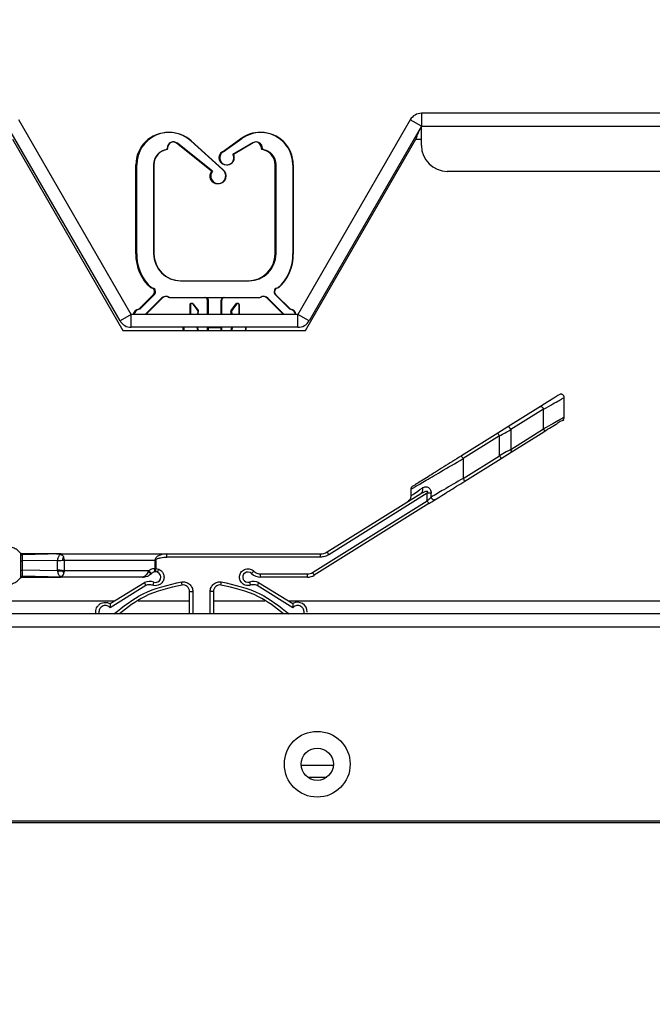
# Model space of a CAD drawing. Header units: millimetres. Extents: x 0 to 1118, y 0 to 864.
# Tile 28 of 65: x 377 to 389, y 609 to 628. Entities that reach past the tile are written whole.
import ezdxf

# ---------------------------------------------------------------- set-up
doc = ezdxf.new("R2010")
doc.units = ezdxf.units.MM
doc.styles.add('SLDTEXTSTYLE0', font='ARIAL.TTF', dxfattribs={"width": 0.948})
doc.styles.get("Standard").update_dxf_attribs({"font": 'ARIAL.TTF'})
doc.dimstyles.new('SLDDIMSTYLE0', dxfattribs={"dimtxt": 5.650301, "dimasz": 4.572, "dimexe": 0, "dimexo": 0.0625, "dimgap": 1.412575, "dimtad": 0, "dimtih": 1, "dimtoh": 1, "dimlfac": 4, "dimrnd": 1e-09, "dimzin": 12, "dimdsep": 46, "dimtxsty": 'SLDTEXTSTYLE0', "dimsah": 1, "dimcen": 0.09, "dimadec": 0, "dimazin": 3, "dimtfac": 1, "dimtofl": 0, "dimtmove": 0, "dimatfit": 3, "dimfxl": 1, "dimfrac": 2, "dimtolj": 1, "dimtzin": 12, "dimarcsym": 0})
doc.dimstyles.new('SLDDIMSTYLE2', dxfattribs={"dimtxt": 0.18, "dimasz": 4.572, "dimexe": 0, "dimexo": 0.0625, "dimgap": 0, "dimtad": 0, "dimtih": 1, "dimtoh": 1, "dimdec": 0, "dimrnd": 1e-09, "dimzin": 0, "dimdsep": 46, "dimtxsty": 'STANDARD', "dimsah": 1, "dimcen": 0.09, "dimadec": 0, "dimazin": 0, "dimtfac": 4.572, "dimtdec": 0, "dimtofl": 0, "dimtmove": 0, "dimatfit": 3, "dimfxl": 1, "dimfrac": 2, "dimtolj": 1, "dimtzin": 0, "dimarcsym": 0})

# ---------------------------------------------------------------- blocks, each defined once
blk = doc.blocks.new('_D_6')
at = {"color": 7, "linetype": 'Continuous', "lineweight": 0}
for p, q in [((196.25, 628.034), (196.25, 641.567)), ((444.735, 628.034), (444.735, 641.567)), ((196.25, 639.967), (308.204, 639.967)), ((444.735, 639.967), (332.781, 639.967))]:
    blk.add_line(p, q, dxfattribs=at)
for points in [[(196.25, 639.967), (200.822, 639.205), (200.822, 640.729)], [(444.735, 639.967), (440.163, 640.729), (440.163, 639.205)]]:
    blk.add_solid(points, dxfattribs=at)
at = {"color": 7, "linetype": 'Continuous', "lineweight": 0, "char_height": 5.8208, "attachment_point": 1, "style": 'SLDTEXTSTYLE0'}
for s, insert in [('993.94', (308.635, 647.47)), ('(39.13)', (308.204, 638.793))]:
    blk.add_mtext(s, dxfattribs=dict(at, insert=insert))

msp = doc.modelspace()

# ---------------------------------------------------------------- linework, layer by layer
at = {"color": 7, "linetype": 'Continuous', "lineweight": 30}
for p, q in [((385.0115, 626.6837), (385.0115, 626.4337)), ((444.4847, 626.6837), (385.0115, 626.6837)), ((379.3865, 622.7866), (377.2087, 626.5587)), ((384.795, 626.5587), (382.6172, 622.7866)), ((385.0115, 626.4337), (384.795, 626.5587)), ((379.17, 622.6616), (376.9922, 626.4337)), ((385.0115, 626.4337), (382.8337, 622.6616)), ((385.0115, 626.4337), (444.3079, 626.4337)), ((385.0115, 626.0587), (385.0115, 626.4337)), ((377.0865, 626.1837), (379.2271, 622.4762)), ((380.9439, 625.5629), (380.2667, 626.102)), ((380.962, 625.5629), (380.2848, 626.102)), ((380.5397, 626.1492), (381.1535, 625.5916)), ((380.548, 626.1492), (381.1618, 625.5916)), ((381.1537, 625.9383), (381.5129, 626.195)), ((381.1718, 625.9383), (381.531, 626.195)), ((381.744, 626.1122), (381.3586, 625.8875)), ((381.7522, 626.1122), (381.3669, 625.8875)), ((382.7646, 622.4762), (384.9051, 626.1837)), ((380.082, 625.9842), (380.082, 626.0043)), ((380.0902, 625.9842), (380.0902, 626.0043)), ((381.9139, 626.0043), (381.9139, 625.9842)), ((381.932, 626.0043), (381.932, 625.9842)), ((379.4764, 623.9616), (379.4764, 625.6866)), ((379.4945, 623.9616), (379.4945, 625.6866)), ((379.8195, 625.6866), (379.8195, 623.9616)), ((379.8277, 625.6866), (379.8277, 623.9616)), ((382.1764, 623.9616), (382.1764, 625.6866)), ((382.1945, 623.9616), (382.1945, 625.6866)), ((382.5195, 625.6866), (382.5195, 623.9616)), ((382.5277, 625.6866), (382.5277, 623.9616)), ((444.3079, 625.5587), (385.5115, 625.5587)), ((380.3445, 623.4366), (381.6695, 623.4366)), ((379.8189, 623.1727), (379.5327, 622.8864)), ((379.837, 623.1727), (379.5507, 622.8864)), ((379.9764, 623.1), (379.6662, 622.7898)), ((379.9847, 623.1), (379.6745, 622.7898)), ((380.1557, 623.1116), (380.1738, 623.1116)), ((380.1738, 623.1116), (381.8401, 623.1116)), ((380.8639, 622.7866), (380.8639, 623.0616)), ((380.882, 622.7866), (380.882, 623.0616)), ((381.132, 622.7866), (381.132, 623.0616)), ((381.1402, 622.7866), (381.1402, 623.0616)), ((381.8401, 623.1116), (381.8484, 623.1116)), ((382.3296, 622.7898), (382.0194, 623.1)), ((382.3477, 622.7898), (382.0375, 623.1)), ((382.4632, 622.8864), (382.1769, 623.1727)), ((382.4714, 622.8864), (382.1852, 623.1727)), ((380.5201, 622.9701), (380.5201, 622.7866)), ((380.5382, 622.9701), (380.5382, 622.7866)), ((380.667, 622.8831), (380.5853, 622.9865)), ((380.6753, 622.8831), (380.5935, 622.9865)), ((381.413, 622.9896), (381.3288, 622.8831)), ((381.4311, 622.9896), (381.3469, 622.8831)), ((381.4757, 622.7866), (381.4757, 622.9741)), ((381.484, 622.7866), (381.484, 622.9741)), ((379.3865, 622.7866), (379.17, 622.6616)), ((379.3865, 622.5366), (379.3865, 622.7866)), ((382.6172, 622.7866), (379.3865, 622.7866)), ((379.6666, 622.7866), (379.6662, 622.7898)), ((379.6749, 622.7866), (379.6745, 622.7898)), ((382.3296, 622.7898), (382.3292, 622.7866)), ((382.3477, 622.7898), (382.3473, 622.7866)), ((382.8337, 622.6616), (382.6172, 622.7866)), ((382.6172, 622.5366), (382.6172, 622.7866)), ((379.2271, 622.4762), (382.7646, 622.4762)), ((382.6172, 622.5366), (379.3865, 622.5366)), ((380.3889, 622.5366), (380.3889, 622.4991)), ((380.3889, 622.4991), (380.3977, 622.4762)), ((380.407, 622.5366), (380.407, 622.4991)), ((380.407, 622.4991), (380.4158, 622.4762)), ((380.681, 622.4762), (380.6632, 622.5366)), ((380.6893, 622.4762), (380.6715, 622.5366)), ((380.8639, 622.5322), (380.8639, 622.5366)), ((380.8639, 622.5322), (380.882, 622.5322)), ((380.8639, 622.4762), (380.8639, 622.5322)), ((380.882, 622.5322), (380.882, 622.5366)), ((380.882, 622.5322), (381.132, 622.5322)), ((380.882, 622.4762), (380.882, 622.5322)), ((381.132, 622.5322), (381.132, 622.5366)), ((381.132, 622.4762), (381.132, 622.5322)), ((381.132, 622.5322), (381.1402, 622.5322)), ((381.1402, 622.5322), (381.1402, 622.5366)), ((381.1402, 622.4762), (381.1402, 622.5322)), ((381.3326, 622.5366), (381.3148, 622.4762)), ((381.3507, 622.5366), (381.3329, 622.4762)), ((381.5981, 622.4762), (381.607, 622.4991)), ((381.6064, 622.4762), (381.6152, 622.4991)), ((381.607, 622.4991), (381.607, 622.5366)), ((381.6152, 622.4991), (381.6152, 622.5366)), ((387.7788, 620.7954), (387.7788, 621.1804)), ((387.3188, 621.004), (386.6841, 620.6074)), ((387.3798, 620.951), (386.7451, 620.5544)), ((387.3798, 620.5678), (387.3798, 620.951)), ((386.6841, 620.6074), (386.4892, 620.4856)), ((386.7451, 620.1711), (387.3798, 620.5678)), ((386.4892, 620.4856), (385.7846, 620.0453)), ((386.5223, 620.4326), (385.8177, 619.9923)), ((386.5223, 620.0493), (386.5223, 620.4326)), ((386.7451, 620.5544), (386.7451, 620.1711)), ((386.7503, 620.1181), (387.3851, 620.5148)), ((385.8177, 619.6091), (386.5223, 620.0493)), ((385.8177, 619.9923), (385.8177, 619.6091)), ((385.8508, 619.5561), (386.5554, 619.9963)), ((386.5554, 619.9963), (386.7503, 620.1181)), ((383.1836, 618.1842), (384.9973, 619.3175)), ((385.1221, 619.3218), (383.2167, 618.1312)), ((384.8052, 619.3987), (384.8052, 619.2667)), ((384.9973, 619.3175), (385.0471, 619.3397)), ((385.0153, 619.3346), (385.0456, 619.3438)), ((385.1221, 619.1744), (385.1221, 619.3218)), ((385.1985, 619.246), (385.1985, 619.3218)), ((382.9021, 617.7872), (385.1221, 619.1744)), ((385.1552, 619.1214), (382.9352, 617.7342)), ((377.243, 618.1598), (377.2427, 618.1417)), ((377.272, 618.1462), (377.2725, 618.1291)), ((378.0288, 618.1462), (377.2725, 618.1291)), ((378.0347, 618.1369), (377.9365, 618.1441)), ((378.0188, 618.144), (377.9365, 618.1441)), ((378.0324, 618.1305), (378.0041, 618.1299)), ((378.0309, 618.1429), (378.026, 618.1455)), ((378.0288, 618.1462), (380.0796, 618.1462)), ((378.039, 618.1388), (378.0309, 618.1429)), ((378.039, 618.1388), (378.0324, 618.1305)), ((378.0324, 618.1305), (378.0487, 618.1315)), ((378.039, 618.1388), (378.0487, 618.1315)), ((380.0796, 618.1462), (383.0511, 618.1462)), ((380.0796, 618.0837), (380.0796, 618.1462)), ((383.0511, 618.0837), (380.0796, 618.0837)), ((383.0511, 618.1462), (383.0511, 618.0837)), ((377.9614, 618.0204), (377.2726, 618.0128)), ((378.0935, 618.0211), (377.9592, 618.0065)), ((377.9592, 618.0065), (377.9614, 618.0204)), ((377.9592, 617.8359), (377.9592, 618.0065)), ((377.9614, 618.0204), (378.0524, 618.023)), ((378.0524, 618.023), (378.093, 618.0243)), ((379.8449, 618.0212), (378.0936, 618.0221)), ((378.0936, 617.8203), (378.0936, 618.0221)), ((379.8449, 618.0212), (379.863, 618.0212)), ((379.8449, 618.0212), (379.8449, 617.8612)), ((379.863, 618.0212), (379.863, 617.8612)), ((377.2725, 617.7133), (377.272, 617.6962)), ((378.0288, 617.6962), (377.2725, 617.7133)), ((377.9614, 617.8219), (377.2726, 617.8296)), ((378.094, 617.8212), (377.9592, 617.8359)), ((377.9614, 617.8219), (377.9592, 617.8359)), ((377.9614, 617.8219), (378.0649, 617.819)), ((378.0373, 617.7099), (378.0054, 617.7108)), ((378.0165, 617.6995), (378.0054, 617.7108)), ((378.03, 617.6991), (378.0411, 617.705)), ((378.0468, 617.7093), (378.0373, 617.7099)), ((378.0373, 617.7099), (378.0411, 617.705)), ((378.0411, 617.705), (378.0468, 617.7093)), ((378.0933, 617.8181), (378.0649, 617.819)), ((379.7273, 617.8212), (378.0936, 617.8203)), ((379.7273, 617.8212), (379.7176, 617.8033)), ((379.7855, 617.7733), (379.7792, 617.7676)), ((379.863, 617.8612), (379.8449, 617.8612)), ((379.863, 617.8612), (379.9193, 617.8491)), ((381.8935, 617.7587), (382.8027, 617.7587)), ((381.8935, 617.6962), (381.8935, 617.7587)), ((377.2427, 617.7006), (377.243, 617.6826)), ((377.9365, 617.6983), (377.9751, 617.6983)), ((378.03, 617.6991), (378.0165, 617.6995)), ((378.0259, 617.6969), (378.03, 617.6991)), ((379.6043, 617.6962), (378.0288, 617.6962)), ((378.9778, 617.1849), (379.6434, 617.5922)), ((379.6682, 617.5349), (378.9794, 617.1046)), ((382.5183, 617.1046), (381.8295, 617.5349)), ((381.8544, 617.5922), (382.52, 617.1849)), ((382.8027, 617.6962), (381.8935, 617.6962)), ((380.5176, 617.4197), (380.5801, 617.4197)), ((380.5176, 616.9837), (380.5176, 617.4197)), ((380.9801, 617.4197), (380.9801, 616.9837)), ((471.3947, 616.9837), (169.5897, 616.9837)), ((379.9489, 616.984), (379.9489, 616.9837)), ((381.5489, 616.9837), (381.5489, 616.984)), ((169.7665, 616.7337), (471.2179, 616.7337)), ((383.3039, 614.0487), (382.6805, 614.0487)), ((382.8081, 613.8187), (383.1763, 613.8187)), ((466.8436, 612.9337), (337.4234, 612.9337)), ((466.8436, 612.9687), (337.4247, 612.9687))]:
    msp.add_line(p, q, dxfattribs=at)
at = {"color": 8, "linetype": 'Continuous', "lineweight": 30}
for p, q in [((384.9051, 626.1837), (385.0115, 626.1837)), ((380.5801, 617.4197), (380.5801, 616.9837)), ((380.9176, 616.9837), (380.9176, 617.4197)), ((379.0576, 617.2337), (199.1747, 617.2337)), ((380.5176, 617.2337), (379.5223, 617.2337)), ((381.9755, 617.2337), (380.9801, 617.2337)), ((441.8097, 617.2337), (382.4402, 617.2337))]:
    msp.add_line(p, q, dxfattribs=at)
at = {"color": 7, "linetype": 'Continuous', "lineweight": 30, "flags": 128}
for points in [[(381.8111, 626.1292), (381.7824, 626.1249), (381.7522, 626.1122)], [(387.6831, 621.2316), (387.6831, 621.2316), (387.6554, 621.2143), (387.5775, 621.1656), (387.4611, 621.0929), (387.3188, 621.004)], [(385.1221, 619.1744), (385.1286, 619.1641), (385.1348, 619.1541), (385.1405, 619.145), (385.1455, 619.1369), (385.1496, 619.1303), (385.1527, 619.1254), (385.1546, 619.1224), (385.1552, 619.1214)], [(382.9352, 617.7342), (382.9346, 617.7352), (382.9327, 617.7382), (382.9296, 617.7431), (382.9255, 617.7497), (382.9205, 617.7577), (382.9148, 617.7669), (382.9085, 617.7768), (382.9021, 617.7872)]]:
    msp.add_lwpolyline(points, dxfattribs=at)
at = {"color": 7, "linetype": 'Continuous', "lineweight": 30}
for radius in [0.6375, 0.3125]:
    msp.add_circle((382.9922, 614.0712), radius, dxfattribs=at)
for centre, radius, start, end in [((385.0115, 626.4337), 0.25, 90, 150), ((380.1014, 625.6866), 0.625, 88.79309, 180), ((380.1195, 625.6866), 0.625, 47.74707, 180), ((380.1277, 625.6866), 0.625, 47.74707, 90.37827), ((381.8764, 625.6866), 0.625, 88.79309, 125.55521), ((381.8945, 625.6866), 0.625, 0, 125.55521), ((381.9027, 625.6866), 0.625, 0, 90.37828), ((380.207, 626.0043), 0.125, 51.47575, 180), ((380.2152, 626.0043), 0.125, 91.89171, 180), ((380.1889, 626.0043), 0.125, 51.47575, 83.95468), ((381.807, 626.0043), 0.125, 0, 120.25526), ((381.7889, 626.0043), 0.125, 0, 83.95468), ((380.1195, 625.6866), 0.3, 97.18076, 180), ((380.1277, 625.6866), 0.3, 97.18076, 180), ((381.2223, 625.8215), 0.1355, 120.41642, 273.82597), ((381.2403, 625.8215), 0.1355, 120.41642, 29.15704), ((381.8764, 625.6866), 0.3, 0, 82.81924), ((381.8945, 625.6866), 0.3, 0, 82.81924), ((385.5115, 626.0587), 0.5, 180, 270), ((381.2486, 625.8215), 0.1355, 268.25428, 29.15704), ((381.0559, 625.4688), 0.1463, 139.94523, 273.5412), ((381.074, 625.4688), 0.1463, 139.94523, 57.08586), ((381.0822, 625.4688), 0.1463, 268.38408, 57.08586), ((380.3305, 623.9419), 0.8543, 178.68103, 228.63458), ((380.3486, 623.9419), 0.8543, 178.68103, 228.63458), ((380.3445, 623.9616), 0.525, 180, 270), ((380.3527, 623.9616), 0.525, 180, 270), ((381.6514, 623.9616), 0.525, 270, 0), ((381.6695, 623.9616), 0.525, 270, 0), ((381.6653, 623.9419), 0.8543, 311.36542, 1.31897), ((381.6736, 623.9419), 0.8543, 311.36542, 1.31897), ((379.7659, 623.2257), 0.075, 315, 90), ((379.784, 623.2257), 0.075, 315, 90), ((382.2299, 623.2257), 0.075, 90, 225), ((382.2382, 623.2257), 0.075, 90, 225), ((380.0648, 623.0116), 0.125, 64.15807, 135), ((380.0731, 623.0116), 0.125, 91.89171, 135), ((380.0467, 623.0116), 0.125, 64.15807, 83.95468), ((380.1557, 623.2366), 0.125, 244.15807, 270), ((380.1738, 623.2366), 0.125, 244.15807, 270), ((380.8139, 623.0616), 0.05, 0, 90), ((380.832, 623.0616), 0.05, 0, 90), ((381.182, 623.0616), 0.05, 90, 180), ((381.1902, 623.0616), 0.05, 90, 180), ((381.8401, 623.2366), 0.125, 270, 295.84193), ((381.8484, 623.2366), 0.125, 270, 295.84193), ((381.9491, 623.0116), 0.125, 45, 115.84193), ((381.9574, 623.0116), 0.125, 91.89171, 115.84193), ((381.931, 623.0116), 0.125, 45, 83.95468), ((379.5368, 622.774), 0.1125, 92.09515, 173.57837), ((379.5548, 622.774), 0.1125, 92.09515, 173.57837), ((380.5443, 622.9764), 0.025, 68.80626, 194.7418), ((380.5624, 622.9764), 0.025, 23.59842, 194.7418), ((380.5706, 622.9764), 0.025, 23.59842, 99.50031), ((380.6082, 622.8366), 0.075, 317.16657, 38.34022), ((380.6165, 622.8366), 0.075, 317.16657, 38.34022), ((381.3876, 622.8366), 0.075, 141.65978, 222.83343), ((381.4057, 622.8366), 0.075, 141.65978, 222.83343), ((381.4326, 622.9741), 0.025, 68.80626, 141.65978), ((381.4507, 622.9741), 0.025, 0, 141.65978), ((381.459, 622.9741), 0.025, 0, 99.50031), ((382.4591, 622.774), 0.1125, 6.42163, 87.90485), ((382.4673, 622.774), 0.1125, 6.42163, 87.90485), ((379.3865, 622.7866), 0.25, 210, 270), ((382.6172, 622.7866), 0.25, 270, 330), ((383.0511, 618.3962), 0.25, 270, 302), ((379.8582, 617.6958), 0.1025, 250.88699, 68.22832), ((379.8557, 617.6896), 0.1092, 68.22832, 87.55648), ((381.6486, 617.6962), 0.1, 45.58469, 287.7102), ((381.8935, 617.9462), 0.25, 225.58469, 270), ((382.8027, 617.9462), 0.25, 270, 302), ((379.7427, 617.3628), 0.25, 70.88699, 113.4052), ((380.3926, 617.4197), 0.125, 0, 98.50809), ((381.1051, 617.4197), 0.125, 81.49191, 180), ((381.755, 617.3628), 0.25, 66.5948, 107.7102), ((382.6114, 617.0211), 0.1875, 0, 119.17312)]:
    msp.add_arc(centre, radius, start, end, dxfattribs=at)
for points, knots in [([(384.9051, 626.1837), (384.9158, 626.2131), (384.9376, 626.2725), (384.9704, 626.3488), (384.9951, 626.3972), (385.0088, 626.4078), (385.0115, 626.4099)], [0, 0, 0, 0, 0.3031256, 0.6135178, 0.9238953, 1, 1, 1, 1]), ([(387.7787, 621.1778), (387.7783, 621.1837), (387.7775, 621.1954), (387.7704, 621.2113), (387.76, 621.2242), (387.7472, 621.2337), (387.7325, 621.2397), (387.7161, 621.2419), (387.6988, 621.2397), (387.6884, 621.2343), (387.6831, 621.2316)], [0, 0, 0, 0, 0.1313306, 0.2615071, 0.3857462, 0.5004731, 0.6147478, 0.738659, 0.8686518, 1, 1, 1, 1]), ([(387.3188, 621.004), (387.3205, 621.0047), (387.324, 621.0061), (387.331, 621.0047), (387.339, 621.0008), (387.3476, 620.9942), (387.3565, 620.9855), (387.3651, 620.975), (387.3732, 620.9633), (387.3776, 620.9551), (387.3798, 620.951)], [0, 0, 0, 0, 0.12499245, 0.25002627, 0.37497259, 0.50001192, 0.62497851, 0.75001153, 0.87501252, 1, 1, 1, 1]), ([(387.7494, 620.7424), (387.7548, 620.7465), (387.7658, 620.7551), (387.7766, 620.7741), (387.778, 620.7884), (387.7787, 620.7955)], [0, 0, 0, 0, 0.3213323, 0.6614036, 1, 1, 1, 1]), ([(386.7451, 620.5544), (386.7429, 620.5585), (386.7385, 620.5667), (386.7304, 620.5784), (386.7218, 620.5889), (386.7129, 620.5976), (386.7042, 620.6041), (386.6963, 620.6081), (386.6892, 620.6095), (386.6858, 620.6081), (386.6841, 620.6074)], [0, 0, 0, 0, 0.125024, 0.2500356, 0.3750134, 0.5000257, 0.6250217, 0.7500239, 0.8750049, 1, 1, 1, 1]), ([(387.3798, 620.5678), (387.3825, 620.5617), (387.388, 620.5496), (387.3914, 620.5335), (387.3909, 620.5208), (387.387, 620.5168), (387.3851, 620.5148)], [0, 0, 0, 0, 0.2499785, 0.4999653, 0.7500155, 1, 1, 1, 1]), ([(387.3851, 620.5148), (387.4336, 620.5454), (387.5306, 620.6066), (387.6554, 620.6802), (387.7093, 620.7305), (387.7945, 620.7424), (387.7494, 620.7424), (387.7494, 620.7424)], [0, 0, 0, 0, 0.2511117, 0.5014327, 0.7510064, 0.9999863, 1, 1, 1, 1]), ([(386.4892, 620.4856), (386.4897, 620.4848), (386.4907, 620.4832), (386.4983, 620.4709), (386.5093, 620.4534), (386.5179, 620.4395), (386.5223, 620.4326)], [0, 0, 0, 0, 0.2499933, 0.4999789, 0.7500122, 1, 1, 1, 1]), ([(386.5223, 620.4326), (386.5606, 620.4535), (386.6372, 620.4953), (386.7091, 620.5347), (386.7451, 620.5544)], [0, 0, 0, 0, 0.4996262, 1, 1, 1, 1]), ([(385.7846, 620.0453), (385.6693, 619.9732), (385.4388, 619.8292), (385.1782, 619.6664), (385.0107, 619.5617), (384.913, 619.5007), (384.8473, 619.4596), (384.8388, 619.4543), (384.8346, 619.4517)], [0, 0, 0, 0, 0.2504114, 0.5002528, 0.6254432, 0.7504501, 0.8752812, 1, 1, 1, 1]), ([(385.8177, 619.9923), (385.8134, 619.9993), (385.8047, 620.0131), (385.7938, 620.0307), (385.7861, 620.0429), (385.7851, 620.0445), (385.7846, 620.0453)], [0, 0, 0, 0, 0.25003424, 0.50004493, 0.75000789, 1, 1, 1, 1]), ([(386.7451, 620.1711), (386.7154, 620.1548), (386.6439, 620.1155), (386.5671, 620.0737), (386.5223, 620.0493)], [0, 0, 0, 0, 0.4156164, 1, 1, 1, 1]), ([(386.5223, 620.0493), (386.5266, 620.0424), (386.5353, 620.0285), (386.5462, 620.011), (386.5539, 619.9987), (386.5549, 619.9971), (386.5554, 619.9963)], [0, 0, 0, 0, 0.2500008, 0.5000178, 0.7500095, 1, 1, 1, 1]), ([(386.7503, 620.1181), (386.7523, 620.1201), (386.7561, 620.1241), (386.7566, 620.1369), (386.7533, 620.153), (386.7478, 620.1651), (386.7451, 620.1711)], [0, 0, 0, 0, 0.2499989, 0.4999908, 0.7499939, 1, 1, 1, 1]), ([(384.8346, 619.4517), (384.8284, 619.4468), (384.8188, 619.4392), (384.8105, 619.4248), (384.8065, 619.4126), (384.8049, 619.4036), (384.8053, 619.399), (384.8053, 619.3987)], [0, 0, 0, 0, 0.3740067, 0.5753367, 0.7809198, 0.9864089, 1, 1, 1, 1]), ([(385.0285, 619.4235), (385.0304, 619.4126), (385.0343, 619.3904), (385.0296, 619.3596), (385.0176, 619.3336), (385.0039, 619.3228), (384.9973, 619.3175)], [0, 0, 0, 0, 0.2448189, 0.4999971, 0.7551837, 1, 1, 1, 1]), ([(385.0285, 619.4235), (385.0448, 619.4325), (385.0698, 619.4463), (385.1079, 619.448), (385.1367, 619.4403), (385.1627, 619.4235), (385.1835, 619.3968), (385.1965, 619.3616), (385.1978, 619.3355), (385.1985, 619.3218)], [0, 0, 0, 0, 0.25522808, 0.39173952, 0.51354641, 0.63820097, 0.75174803, 0.86995437, 1, 1, 1, 1]), ([(385.8177, 619.6091), (385.6905, 619.5344), (385.4703, 619.4053), (385.2792, 619.2933), (385.1985, 619.246)], [0, 0, 0, 0, 0.57814702, 1, 1, 1, 1]), ([(385.2701, 619.1932), (385.3586, 619.2485), (385.5397, 619.3616), (385.7456, 619.4903), (385.8508, 619.5561)], [0, 0, 0, 0, 0.4889355, 1, 1, 1, 1]), ([(385.8508, 619.5561), (385.8504, 619.5569), (385.8494, 619.5585), (385.8417, 619.5707), (385.8308, 619.5882), (385.8221, 619.6021), (385.8177, 619.6091)], [0, 0, 0, 0, 0.2499933, 0.4999789, 0.7500122, 1, 1, 1, 1]), ([(384.8052, 619.2668), (384.8043, 619.2548), (384.8026, 619.2345), (384.7915, 619.2084), (384.7752, 619.1827), (384.7576, 619.1693), (384.7464, 619.1607)], [0, 0, 0, 0, 0.2841832, 0.4804749, 0.6677312, 1, 1, 1, 1]), ([(385.1985, 619.3218), (385.1869, 619.3218), (385.1636, 619.3218), (385.1359, 619.3218), (385.1221, 619.3218)], [0, 0, 0, 0, 0.4999764, 1, 1, 1, 1]), ([(385.1221, 619.1744), (385.1355, 619.187), (385.1622, 619.212), (385.1865, 619.2348), (385.1985, 619.246)], [0, 0, 0, 0, 0.504063, 1, 1, 1, 1]), ([(385.2703, 619.1933), (385.2677, 619.1921), (385.2626, 619.1895), (385.2528, 619.1901), (385.2427, 619.1937), (385.2326, 619.1999), (385.2228, 619.2083), (385.2133, 619.2192), (385.2047, 619.2321), (385.2006, 619.2414), (385.1985, 619.246)], [0, 0, 0, 0, 0.1308477, 0.2601946, 0.3844664, 0.5005763, 0.6161859, 0.7399886, 0.8691516, 1, 1, 1, 1]), ([(385.1552, 619.1214), (385.1755, 619.1341), (385.2161, 619.1594), (385.2521, 619.1819), (385.2701, 619.1932)], [0, 0, 0, 0, 0.4987309, 1, 1, 1, 1]), ([(377.243, 618.1598), (377.2259, 618.1783), (377.1903, 618.2167), (377.1212, 618.26), (377.041, 618.2894), (376.9538, 618.2996), (376.8665, 618.2894), (376.7864, 618.26), (376.7173, 618.2167), (376.6816, 618.1783), (376.6645, 618.1598)], [0, 0, 0, 0, 0.1143105, 0.237318, 0.366885, 0.5000057, 0.633121, 0.7626885, 0.8856905, 1, 1, 1, 1]), ([(377.2427, 618.1417), (377.2424, 618.127), (377.2419, 618.0982), (377.2424, 618.0443), (377.2427, 618.018)], [0, 0, 0, 0, 0.51077007, 1, 1, 1, 1]), ([(377.2427, 618.1417), (377.2446, 618.1399), (377.2485, 618.136), (377.2559, 618.132), (377.2641, 618.1294), (377.2697, 618.1292), (377.2725, 618.1291)], [0, 0, 0, 0, 0.2466935, 0.4999435, 0.7531842, 1, 1, 1, 1]), ([(377.272, 618.1462), (377.2692, 618.1464), (377.2637, 618.1467), (377.2559, 618.1495), (377.2487, 618.1538), (377.2449, 618.1578), (377.243, 618.1598)], [0, 0, 0, 0, 0.246512, 0.4993402, 0.7525761, 1, 1, 1, 1]), ([(378.0288, 618.1462), (377.9353, 618.1462), (377.6922, 618.1462), (377.4293, 618.1462), (377.2674, 618.1462)], [0, 0, 0, 0, 0.38446164, 1, 1, 1, 1]), ([(377.2725, 618.1291), (377.2726, 618.123), (377.2729, 618.1109), (377.2729, 618.0837), (377.2729, 618.0511), (377.2727, 618.0256), (377.2726, 618.0128)], [0, 0, 0, 0, 0.25075151, 0.50020418, 0.74953309, 1, 1, 1, 1]), ([(377.9614, 618.0204), (377.9633, 618.0314), (377.9672, 618.0542), (377.9773, 618.0851), (377.9923, 618.1115), (378.0002, 618.1237), (378.0042, 618.1298)], [0, 0, 0, 0, 0.2368845, 0.4920988, 0.7455379, 1, 1, 1, 1]), ([(378.0042, 618.1299), (378.0061, 618.1325), (378.01, 618.1379), (378.014, 618.141), (378.016, 618.1426)], [0, 0, 0, 0, 0.4994056, 1, 1, 1, 1]), ([(378.016, 618.1426), (378.0173, 618.1433), (378.0195, 618.1446), (378.024, 618.1452), (378.026, 618.1455)], [0, 0, 0, 0, 0.5623358, 1, 1, 1, 1]), ([(378.0309, 618.143), (378.0284, 618.1429), (378.0234, 618.1427), (378.0185, 618.1426), (378.016, 618.1426)], [0, 0, 0, 0, 0.5003353, 1, 1, 1, 1]), ([(378.0259, 618.1455), (378.0249, 618.1453), (378.0227, 618.1451), (378.019, 618.1444), (378.0175, 618.1435), (378.0165, 618.1429)], [0, 0, 0, 0, 0.2288278, 0.4678529, 1, 1, 1, 1]), ([(378.0288, 618.1462), (378.0292, 618.1462), (378.0302, 618.1462), (378.03, 618.1461), (378.0283, 618.1459), (378.0269, 618.1457), (378.0259, 618.1455)], [0, 0, 0, 0, 0.2291371, 0.4606671, 0.6467485, 1, 1, 1, 1]), ([(378.026, 618.1455), (378.0269, 618.1457), (378.0283, 618.1459), (378.03, 618.1461), (378.0302, 618.1462), (378.0292, 618.1462), (378.0288, 618.1462)], [0, 0, 0, 0, 0.3501964, 0.5378997, 0.7686467, 1, 1, 1, 1]), ([(378.0727, 618.0956), (378.0694, 618.1026), (378.0624, 618.1176), (378.0535, 618.1267), (378.0487, 618.1315)], [0, 0, 0, 0, 0.4684011, 1, 1, 1, 1]), ([(378.0726, 618.0956), (378.068, 618.0842), (378.0589, 618.0621), (378.0545, 618.0357), (378.0524, 618.023)], [0, 0, 0, 0, 0.5144921, 1, 1, 1, 1]), ([(378.0936, 618.0221), (378.0923, 618.0288), (378.0896, 618.0436), (378.0822, 618.0694), (378.0763, 618.0857), (378.0727, 618.0956)], [0, 0, 0, 0, 0.2433816, 0.5390106, 1, 1, 1, 1]), ([(380.0796, 618.1462), (380.0467, 618.1442), (379.9903, 618.1407), (379.9247, 618.1174), (379.885, 618.0926), (379.8623, 618.0702), (379.8475, 618.0462), (379.8458, 618.0292), (379.8449, 618.0212)], [0, 0, 0, 0, 0.3439032, 0.5908236, 0.7195371, 0.8278391, 0.9193507, 1, 1, 1, 1]), ([(379.863, 618.0212), (379.8632, 618.023), (379.8636, 618.0268), (379.867, 618.0343), (379.8783, 618.0457), (379.9086, 618.0614), (379.9772, 618.0796), (380.0384, 618.082), (380.0796, 618.0837)], [0, 0, 0, 0, 0.0232743, 0.0475176, 0.1040398, 0.2230652, 0.4770519, 1, 1, 1, 1]), ([(383.2167, 618.1312), (383.1908, 618.1174), (383.1389, 618.09), (383.0804, 618.0858), (383.0511, 618.0837)], [0, 0, 0, 0, 0.49999553, 1, 1, 1, 1]), ([(383.1836, 618.1842), (383.1841, 618.1834), (383.1851, 618.1818), (383.1927, 618.1695), (383.2037, 618.152), (383.2124, 618.1381), (383.2167, 618.1312)], [0, 0, 0, 0, 0.2499919, 0.4999806, 0.7500057, 1, 1, 1, 1]), ([(377.2427, 618.018), (377.2428, 618.0023), (377.243, 617.9711), (377.243, 617.9212), (377.243, 617.8713), (377.2428, 617.84), (377.2427, 617.8244)], [0, 0, 0, 0, 0.2501142, 0.5000173, 0.7500269, 1, 1, 1, 1]), ([(377.2427, 618.018), (377.2446, 618.0172), (377.2485, 618.0155), (377.2559, 618.0139), (377.2641, 618.0128), (377.2698, 618.0128), (377.2726, 618.0128)], [0, 0, 0, 0, 0.24721623, 0.50056576, 0.75366048, 1, 1, 1, 1]), ([(377.2726, 618.0128), (377.2724, 617.998), (377.2721, 617.9684), (377.2719, 617.9211), (377.2721, 617.8739), (377.2724, 617.8444), (377.2726, 617.8296)], [0, 0, 0, 0, 0.2503068, 0.5002502, 0.7500975, 1, 1, 1, 1]), ([(377.2427, 617.8244), (377.2424, 617.7981), (377.2419, 617.7442), (377.2424, 617.7154), (377.2427, 617.7006)], [0, 0, 0, 0, 0.4891762, 1, 1, 1, 1]), ([(377.2427, 617.8244), (377.2446, 617.8252), (377.2485, 617.8268), (377.2559, 617.8285), (377.2641, 617.8295), (377.2698, 617.8296), (377.2726, 617.8296)], [0, 0, 0, 0, 0.2467265, 0.4999913, 0.7532007, 1, 1, 1, 1]), ([(377.2427, 617.7006), (377.2446, 617.7025), (377.2485, 617.7064), (377.2559, 617.7104), (377.2641, 617.713), (377.2697, 617.7132), (377.2725, 617.7133)], [0, 0, 0, 0, 0.2473127, 0.5007562, 0.7536763, 1, 1, 1, 1]), ([(377.2726, 617.8296), (377.2727, 617.8168), (377.2729, 617.7913), (377.2729, 617.7587), (377.2729, 617.7315), (377.2726, 617.7194), (377.2725, 617.7133)], [0, 0, 0, 0, 0.2504319, 0.4997853, 0.7492454, 1, 1, 1, 1]), ([(378.0054, 617.7108), (378.0014, 617.7169), (377.9935, 617.729), (377.9779, 617.7557), (377.9674, 617.7872), (377.9634, 617.8107), (377.9614, 617.8219)], [0, 0, 0, 0, 0.2555592, 0.5079029, 0.763093, 1, 1, 1, 1]), ([(378.0468, 617.7093), (378.0529, 617.7154), (378.0652, 617.7276), (378.0739, 617.7507), (378.0783, 617.7622)], [0, 0, 0, 0, 0.5010292, 1, 1, 1, 1]), ([(378.0649, 617.819), (378.0664, 617.8093), (378.0695, 617.7894), (378.0753, 617.7714), (378.0782, 617.7622)], [0, 0, 0, 0, 0.4891699, 1, 1, 1, 1]), ([(378.0783, 617.7622), (378.0817, 617.7722), (378.0877, 617.7901), (378.0918, 617.811), (378.0936, 617.8203)], [0, 0, 0, 0, 0.5598983, 1, 1, 1, 1]), ([(379.7176, 617.8033), (379.711, 617.7907), (379.697, 617.7639), (379.6727, 617.7313), (379.6411, 617.7029), (379.6179, 617.6987), (379.6043, 617.6962)], [0, 0, 0, 0, 0.1900946, 0.4054029, 0.6512254, 1, 1, 1, 1]), ([(379.6043, 617.6962), (379.6349, 617.6994), (379.6823, 617.7043), (379.7409, 617.7343), (379.7673, 617.7573), (379.7792, 617.7676)], [0, 0, 0, 0, 0.5022712, 0.7763282, 1, 1, 1, 1]), ([(379.7792, 617.7676), (379.7767, 617.7665), (379.7729, 617.7648), (379.7635, 617.7678), (379.7549, 617.772), (379.7453, 617.7783), (379.7326, 617.7882), (379.7235, 617.7974), (379.7176, 617.8033)], [0, 0, 0, 0, 0.2380199, 0.36745, 0.4999911, 0.6325342, 0.7619242, 1, 1, 1, 1]), ([(379.8449, 617.8612), (379.8296, 617.8606), (379.802, 617.8596), (379.7616, 617.8455), (379.7394, 617.8298), (379.7273, 617.8212)], [0, 0, 0, 0, 0.3645082, 0.6528024, 1, 1, 1, 1]), ([(379.7273, 617.8212), (379.7299, 617.8179), (379.7352, 617.8112), (379.7442, 617.8011), (379.7536, 617.7916), (379.7628, 617.7833), (379.7711, 617.7771), (379.7778, 617.7734), (379.7828, 617.772), (379.7846, 617.7729), (379.7855, 617.7733)], [0, 0, 0, 0, 0.1143667, 0.2374041, 0.3669497, 0.500031, 0.6330761, 0.7626121, 0.8856354, 1, 1, 1, 1]), ([(379.8603, 617.7987), (379.8517, 617.7985), (379.8358, 617.798), (379.8098, 617.7902), (379.7945, 617.7796), (379.7855, 617.7733)], [0, 0, 0, 0, 0.3232186, 0.5977888, 1, 1, 1, 1]), ([(379.9193, 617.8491), (379.9333, 617.8421), (379.9648, 617.8264), (379.9963, 617.7899), (380.0151, 617.7509), (380.0234, 617.715), (380.0236, 617.6766), (380.0143, 617.6376), (379.9959, 617.6021), (379.9706, 617.5732), (379.9408, 617.5515), (379.9011, 617.5343), (379.8533, 617.5273), (379.8192, 617.5361), (379.8041, 617.5399)], [0, 0, 0, 0, 0.0913396, 0.2060847, 0.27546, 0.3450946, 0.4214254, 0.5000019, 0.5785779, 0.6549113, 0.7242822, 0.7939198, 0.908666, 1, 1, 1, 1]), ([(379.8603, 617.7987), (379.8582, 617.7996), (379.8549, 617.8009), (379.8511, 617.8084), (379.8485, 617.8163), (379.8465, 617.8261), (379.8448, 617.8408), (379.8449, 617.8531), (379.8449, 617.8612)], [0, 0, 0, 0, 0.23207393, 0.35864816, 0.4893523, 0.62158433, 0.75265464, 1, 1, 1, 1]), ([(379.8603, 617.7987), (379.8603, 617.7996), (379.8604, 617.8008), (379.8607, 617.8086), (379.8611, 617.8167), (379.8615, 617.8267), (379.8621, 617.8412), (379.8626, 617.8533), (379.863, 617.8612)], [0, 0, 0, 0, 0.2394804, 0.3683503, 0.499977, 0.6316433, 0.7605349, 1, 1, 1, 1]), ([(379.8962, 617.791), (379.8965, 617.7918), (379.897, 617.793), (379.8998, 617.8002), (379.9028, 617.8077), (379.9065, 617.817), (379.912, 617.8305), (379.9164, 617.8418), (379.9193, 617.8491)], [0, 0, 0, 0, 0.239479, 0.3683559, 0.4999799, 0.6316435, 0.7605449, 1, 1, 1, 1]), ([(381.698, 617.5414), (381.6851, 617.5382), (381.6593, 617.5319), (381.6174, 617.535), (381.5753, 617.5487), (381.5366, 617.5753), (381.5071, 617.6119), (381.4901, 617.6529), (381.4843, 617.6943), (381.4889, 617.734), (381.5027, 617.7716), (381.5264, 617.8061), (381.5601, 617.8351), (381.6028, 617.8545), (381.6494, 617.8609), (381.6939, 617.8542), (381.7326, 617.8377), (381.7528, 617.8204), (381.7623, 617.8123)], [0, 0, 0, 0, 0.05780342, 0.11570984, 0.18148351, 0.25000398, 0.31852303, 0.38429887, 0.44205944, 0.50001276, 0.55777237, 0.61572475, 0.68150385, 0.75001905, 0.81853739, 0.88431509, 0.94521021, 1, 1, 1, 1]), ([(381.7186, 617.7676), (381.7193, 617.7684), (381.7209, 617.77), (381.7328, 617.7821), (381.7475, 617.7971), (381.7575, 617.8074), (381.7623, 617.8123)], [0, 0, 0, 0, 0.2702233, 0.5624105, 0.7897271, 1, 1, 1, 1]), ([(381.7623, 617.8123), (381.7815, 617.7969), (381.82, 617.7662), (381.869, 617.7612), (381.8935, 617.7587)], [0, 0, 0, 0, 0.4999932, 1, 1, 1, 1]), ([(382.8027, 617.7587), (382.8203, 617.7599), (382.8554, 617.7625), (382.8865, 617.7789), (382.9021, 617.7872)], [0, 0, 0, 0, 0.5000018, 1, 1, 1, 1]), ([(382.8027, 617.6962), (382.8027, 617.6971), (382.8027, 617.699), (382.8027, 617.7135), (382.8027, 617.7341), (382.8027, 617.7505), (382.8027, 617.7587)], [0, 0, 0, 0, 0.2499917, 0.4999718, 0.749997, 1, 1, 1, 1]), ([(376.6645, 617.6826), (376.6816, 617.6641), (376.7173, 617.6257), (376.7864, 617.5824), (376.8665, 617.553), (376.9538, 617.5428), (377.041, 617.553), (377.1212, 617.5824), (377.1903, 617.6257), (377.2259, 617.6641), (377.243, 617.6826)], [0, 0, 0, 0, 0.1143095, 0.2373115, 0.366879, 0.4999943, 0.633115, 0.762682, 0.8856895, 1, 1, 1, 1]), ([(377.243, 617.6826), (377.2449, 617.6845), (377.2487, 617.6886), (377.2559, 617.6929), (377.2637, 617.6957), (377.2692, 617.696), (377.272, 617.6962)], [0, 0, 0, 0, 0.2474239, 0.5006598, 0.753488, 1, 1, 1, 1]), ([(377.2674, 617.6962), (377.4114, 617.6963), (377.6703, 617.6965), (377.9186, 617.6963), (378.0288, 617.6962)], [0, 0, 0, 0, 0.556191, 1, 1, 1, 1]), ([(378.0259, 617.6969), (378.0249, 617.697), (378.0227, 617.6973), (378.019, 617.698), (378.0175, 617.6989), (378.0165, 617.6995)], [0, 0, 0, 0, 0.2289155, 0.4680322, 1, 1, 1, 1]), ([(378.0288, 617.6962), (378.0292, 617.6962), (378.0302, 617.6962), (378.03, 617.6963), (378.0283, 617.6965), (378.0269, 617.6967), (378.0259, 617.6969)], [0, 0, 0, 0, 0.2291294, 0.4606516, 0.6472043, 1, 1, 1, 1]), ([(378.026, 617.6969), (378.0269, 617.6967), (378.0283, 617.6965), (378.03, 617.6963), (378.0302, 617.6962), (378.0292, 617.6962), (378.0288, 617.6962)], [0, 0, 0, 0, 0.3506533, 0.5378836, 0.7686387, 1, 1, 1, 1]), ([(380.3741, 617.5433), (380.1214, 617.4876), (379.6737, 617.3889), (379.3151, 617.1066), (379.1589, 616.9837)], [0, 0, 0, 0, 0.5646733, 1, 1, 1, 1]), ([(379.6434, 617.5922), (379.6439, 617.5912), (379.6448, 617.5891), (379.6515, 617.5736), (379.6598, 617.5543), (379.6655, 617.5412), (379.6682, 617.5349)], [0, 0, 0, 0, 0.2702224, 0.5623976, 0.7897294, 1, 1, 1, 1]), ([(379.8041, 617.5399), (379.7812, 617.5455), (379.7355, 617.5565), (379.6907, 617.5421), (379.6682, 617.5349)], [0, 0, 0, 0, 0.4999933, 1, 1, 1, 1]), ([(379.8246, 617.599), (379.8242, 617.598), (379.8235, 617.5958), (379.8179, 617.5798), (379.8111, 617.56), (379.8064, 617.5464), (379.8041, 617.5399)], [0, 0, 0, 0, 0.2702229, 0.5624047, 0.789741, 1, 1, 1, 1]), ([(380.3649, 617.6051), (380.3776, 617.6063), (380.4031, 617.6086), (380.4424, 617.6018), (380.4808, 617.587), (380.5161, 617.563), (380.5451, 617.5316), (380.5654, 617.4959), (380.5779, 617.4581), (380.5794, 617.4325), (380.5801, 617.4197)], [0, 0, 0, 0, 0.1188755, 0.2379527, 0.3673016, 0.4999943, 0.6326912, 0.7620324, 0.8809125, 1, 1, 1, 1]), ([(380.3741, 617.5433), (380.374, 617.5444), (380.3736, 617.5467), (380.3711, 617.5634), (380.368, 617.5842), (380.3659, 617.5983), (380.3649, 617.6051)], [0, 0, 0, 0, 0.2702253, 0.5624088, 0.7897339, 1, 1, 1, 1]), ([(380.9176, 617.4197), (380.9184, 617.4325), (380.9199, 617.458), (380.9324, 617.4958), (380.9527, 617.5316), (380.9817, 617.563), (381.017, 617.587), (381.0554, 617.6018), (381.0946, 617.6086), (381.1201, 617.6063), (381.1329, 617.6051)], [0, 0, 0, 0, 0.1188773, 0.2379586, 0.3673022, 0.499997, 0.6326896, 0.7620384, 0.8809148, 1, 1, 1, 1]), ([(381.1236, 617.5433), (381.1238, 617.5444), (381.1241, 617.5467), (381.1266, 617.5634), (381.1297, 617.5842), (381.1319, 617.5983), (381.1329, 617.6051)], [0, 0, 0, 0, 0.2702235, 0.5624098, 0.7897344, 1, 1, 1, 1]), ([(382.3388, 616.9837), (382.1827, 617.1066), (381.8241, 617.3889), (381.3764, 617.4876), (381.1236, 617.5433)], [0, 0, 0, 0, 0.4353267, 1, 1, 1, 1]), ([(381.679, 617.6009), (381.6793, 617.5999), (381.68, 617.5977), (381.6852, 617.5816), (381.6916, 617.5616), (381.6959, 617.5479), (381.698, 617.5414)], [0, 0, 0, 0, 0.2702244, 0.5624023, 0.7897379, 1, 1, 1, 1]), ([(381.8295, 617.5349), (381.8079, 617.5419), (381.7647, 617.556), (381.7202, 617.5463), (381.698, 617.5414)], [0, 0, 0, 0, 0.4999924, 1, 1, 1, 1]), ([(381.8544, 617.5922), (381.8539, 617.5912), (381.853, 617.5891), (381.8463, 617.5736), (381.8379, 617.5543), (381.8323, 617.5412), (381.8295, 617.5349)], [0, 0, 0, 0, 0.2702229, 0.5623986, 0.789744, 1, 1, 1, 1]), ([(380.9801, 617.4197), (380.9792, 617.4197), (380.9773, 617.4197), (380.9629, 617.4197), (380.9422, 617.4197), (380.9258, 617.4197), (380.9176, 617.4197)], [0, 0, 0, 0, 0.24999445, 0.49997724, 0.750013, 1, 1, 1, 1]), ([(378.7042, 616.9837), (378.7027, 616.9885), (378.6964, 617.0098), (378.6994, 617.0502), (378.7135, 617.0999), (378.7416, 617.144), (378.7804, 617.1787), (378.8273, 617.2016), (378.8784, 617.2107), (378.9307, 617.2064), (378.9621, 617.192), (378.9778, 617.1849)], [0, 0, 0, 0, 0.0352782, 0.1558692, 0.2764609, 0.3970476, 0.5176402, 0.6382298, 0.7588215, 0.8794128, 1, 1, 1, 1]), ([(378.9778, 617.1849), (378.9778, 617.1846), (378.9778, 617.184), (378.9781, 617.1796), (378.9788, 617.1725), (378.9797, 617.1597), (378.9804, 617.137), (378.9798, 617.1164), (378.9794, 617.1046)], [0, 0, 0, 0, 0.1046346, 0.2153179, 0.3316848, 0.4531666, 0.6886496, 1, 1, 1, 1]), ([(382.52, 617.1849), (382.5199, 617.1845), (382.5198, 617.1837), (382.5193, 617.1778), (382.5187, 617.1689), (382.5179, 617.154), (382.5171, 617.1321), (382.5179, 617.1138), (382.5183, 617.1046)], [0, 0, 0, 0, 0.12301689, 0.25038405, 0.38069979, 0.51180154, 0.75730267, 1, 1, 1, 1])]:
    msp.add_open_spline(points, degree=3, knots=knots, dxfattribs=at)
at = {"color": 8, "linetype": 'Continuous', "lineweight": 30}
for points, knots in [([(387.3798, 620.951), (387.4418, 620.9862), (387.5575, 621.052), (387.6837, 621.1245), (387.7639, 621.17), (387.7739, 621.1758), (387.7788, 621.1786)], [0, 0, 0, 0, 0.28728879, 0.53656472, 0.77352373, 1, 1, 1, 1]), ([(387.7788, 620.7954), (387.7739, 620.7926), (387.7639, 620.7867), (387.6837, 620.7413), (387.5575, 620.6687), (387.4417, 620.603), (387.3798, 620.5678)], [0, 0, 0, 0, 0.226512, 0.4634951, 0.7127439, 1, 1, 1, 1]), ([(384.8052, 619.3987), (384.8052, 619.3987), (384.7978, 619.3955), (384.8195, 619.4065), (384.8638, 619.4331), (384.9489, 619.4829), (385.1077, 619.576), (385.3961, 619.7451), (385.6692, 619.9052), (385.8177, 619.9923)], [0, 0, 0, 0, 0.0000703, 0.1045281, 0.2109357, 0.3259567, 0.449041, 0.7003064, 1, 1, 1, 1]), ([(384.8052, 619.2668), (384.8082, 619.2689), (384.8143, 619.2732), (384.8747, 619.3155), (384.9671, 619.3804), (385.0285, 619.4235)], [0, 0, 0, 0, 0.2467003, 0.4992696, 1, 1, 1, 1]), ([(385.0471, 619.3397), (385.0622, 619.3482), (385.084, 619.3605), (385.1111, 619.3634), (385.1219, 619.3609), (385.1259, 619.3586), (385.1282, 619.3565), (385.1299, 619.3538), (385.1312, 619.3493), (385.1307, 619.3378), (385.1257, 619.3286), (385.1221, 619.3218)], [0, 0, 0, 0, 0.414028, 0.5971516, 0.6621705, 0.6896814, 0.7148292, 0.7406675, 0.7672072, 0.8275359, 1, 1, 1, 1]), ([(379.0499, 616.9837), (379.2319, 617.1283), (379.6208, 617.4374), (380.1064, 617.5469), (380.3649, 617.6051)], [0, 0, 0, 0, 0.4678282, 1, 1, 1, 1]), ([(381.1329, 617.6051), (381.3913, 617.5469), (381.877, 617.4374), (382.2659, 617.1283), (382.4478, 616.9837)], [0, 0, 0, 0, 0.53216958, 1, 1, 1, 1]), ([(378.9794, 617.1046), (378.9713, 617.1124), (378.9549, 617.1281), (378.9217, 617.1428), (378.8832, 617.1484), (378.8423, 617.1406), (378.8064, 617.1201), (378.781, 617.0914), (378.7656, 617.0594), (378.7605, 617.0266), (378.7612, 617.0003), (378.7668, 616.9868), (378.7681, 616.9837)], [0, 0, 0, 0, 0.0996444, 0.1994993, 0.3163543, 0.4390784, 0.5611778, 0.6763742, 0.7735856, 0.8711912, 0.9699553, 1, 1, 1, 1]), ([(382.7297, 616.9837), (382.731, 616.9868), (382.7365, 617.0003), (382.7373, 617.0265), (382.7322, 617.0594), (382.7168, 617.0914), (382.6914, 617.1201), (382.6554, 617.1406), (382.6145, 617.1484), (382.5761, 617.1428), (382.5429, 617.1282), (382.5265, 617.1125), (382.5183, 617.1046)], [0, 0, 0, 0, 0.0296237, 0.128792, 0.2259999, 0.3236072, 0.4388118, 0.560912, 0.6836262, 0.8004929, 0.9001406, 1, 1, 1, 1])]:
    msp.add_open_spline(points, degree=3, knots=knots, dxfattribs=at)

# ---------------------------------------------------------------- dimensions: what is measured, and where the dimension line sits
at = {"color": 7, "linetype": 'Continuous', "lineweight": 0}
dim = msp.add_linear_dim(base=(444.7347, 639.967), p1=(196.2497, 626.4337), p2=(444.7347, 626.4337), angle=0, text='<>\\P(39.13)', dimstyle='SLDDIMSTYLE0', dxfattribs=at)
dim.commit()
dim.dimension.update_dxf_attribs({"geometry": '_D_6', "text_midpoint": (320.4922, 639.967), "dimtype": 160})

# ---------------------------------------------------------------- leaders
msp.add_leader([(329.2996, 623.1697), (380.8725, 585.047)], dimstyle='SLDDIMSTYLE2', dxfattribs=at)

doc.saveas('drawing.dxf')
